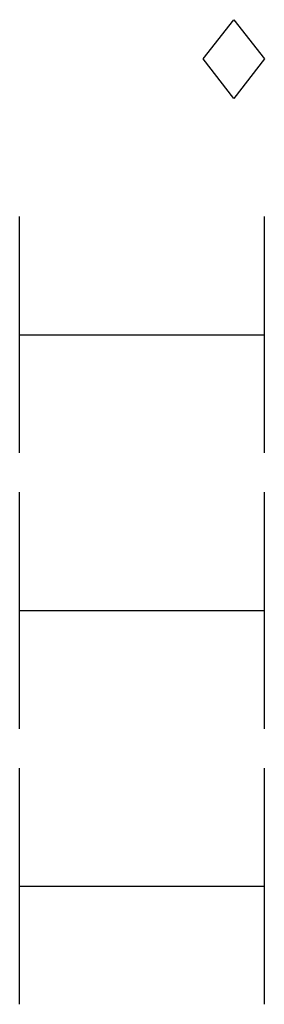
# Model space of a CAD drawing. Extents: x 8 to 288, y -6 to 426.
# Tile 8 of 13: x 205.91 to 207.25, y 207.37 to 212.72. Entities that reach past the tile are written whole.
import ezdxf

# ---------------------------------------------------------------- set-up
doc = ezdxf.new("R2010")
doc.units = 0
doc.layers.get('0').update_dxf_attribs({"linetype": 'CONTINUOUS'})

msp = doc.modelspace()

# ---------------------------------------------------------------- linework, layer by layer
at = {"color": 0}
for p, q in [((206.912, 212.509), (207.079, 212.722)), ((207.079, 212.722), (207.246, 212.509)), ((207.079, 212.294), (206.912, 212.509)), ((207.246, 212.509), (207.079, 212.294)), ((205.913, 210.366), (205.913, 211.651)), ((207.246, 210.366), (207.246, 211.651)), ((205.913, 211.008), (207.246, 211.008)), ((205.913, 208.865), (205.913, 210.151)), ((207.246, 208.865), (207.246, 210.151)), ((205.913, 209.509), (207.246, 209.509)), ((205.913, 207.366), (205.913, 208.651)), ((207.246, 207.366), (207.246, 208.651)), ((205.913, 208.008), (207.246, 208.008))]:
    msp.add_line(p, q, dxfattribs=at)

doc.saveas('drawing.dxf')
